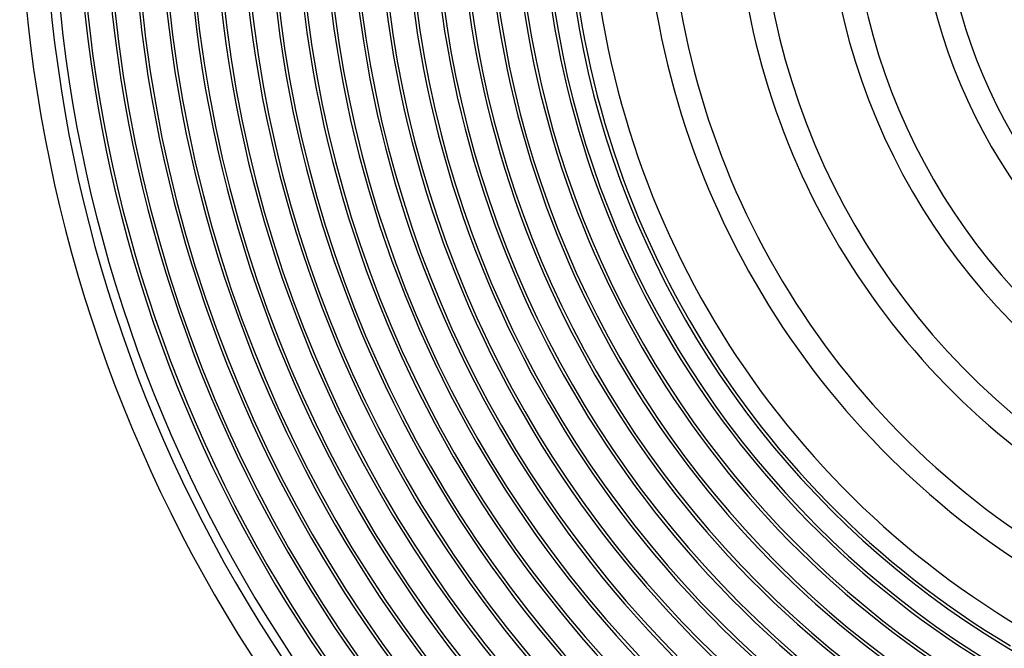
# Model space of a CAD drawing. Header units: millimetres. Extents: x -280 to 280, y -247 to 247.
# Tile 11 of 85: x -240 to -78, y -129 to -25. Entities that reach past the tile are written whole.
import ezdxf

# ---------------------------------------------------------------- set-up
doc = ezdxf.new("R2010")
doc.units = ezdxf.units.MM
doc.layers.add('HIDDEN', color=7, linetype='Continuous')
doc.layers.add('THICK', color=7, linetype='Continuous')

msp = doc.modelspace()

# ---------------------------------------------------------------- linework, layer by layer
at = {"layer": 'HIDDEN'}
msp.add_arc((0, 0), 149.5, 180.7664, 239.2337, dxfattribs=at)
at = {"layer": 'THICK'}
for radius, start, end in [(225.5, 180, 0), (221, 180, 0), (216.5, 180, 0), (212, 180, 0), (207.5, 180, 0), (203, 180, 0), (198.5, 180, 0), (194, 180, 0), (189.5, 180, 0), (185, 180, 0), (180.5, 180, 0), (176, 180, 0), (171.5, 180, 0), (167, 180, 0), (162.5, 180, 0), (158, 180, 0), (153.5, 180, 0), (150, 180, 0), (234.5, 180.159, 239.841), (230, 180.065, 239.935), (240, 180.4767, 239.5234), (236, 180.4856, 239.5144), (230.5, 180.4971, 239.5029), (226, 180.507, 239.4929), (221.5, 180.5174, 239.4826), (217, 180.5281, 239.4719), (212.5, 180.5392, 239.4607), (208, 180.5509, 239.449), (203.5, 180.5631, 239.4369), (199, 180.5759, 239.4241), (194.5, 180.5892, 239.4108), (190, 180.6031, 239.3969), (185.5, 180.6177, 239.3822), (181, 180.6331, 239.3669), (176.5, 180.6493, 239.3507), (172, 180.6663, 239.3338), (167.5, 180.6841, 239.3158), (163, 180.7031, 239.297), (158.5, 180.723, 239.277), (154, 180.7441, 239.2559), (146, 180.7839, 239.2161), (137, 180.8354, 239.1646), (133, 180.8606, 239.1395), (122, 180.9381, 239.0618), (118, 180.9699, 239.03), (107, 181.0697, 238.9304), (103, 181.1112, 238.8888), (92, 181.2441, 238.7559), (88, 181.3007, 238.6993)]:
    msp.add_arc((0, 0), radius, start, end, dxfattribs=at)

doc.saveas('drawing.dxf')
